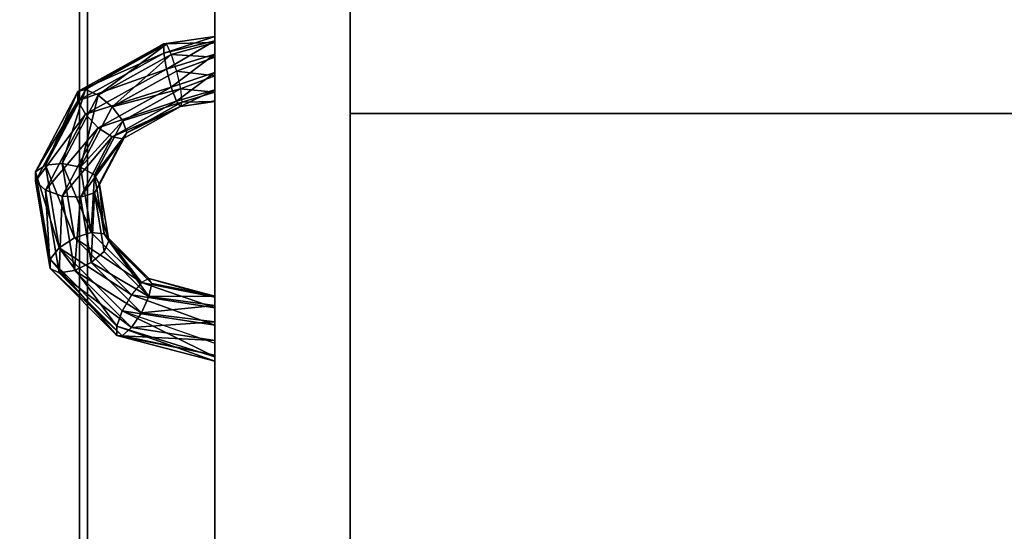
# Model space of a CAD drawing. Extents: x -6 to 47.5, y -34 to 31.
# Tile 7 of 32: x 0.3 to 3.9, y 6 to 7.8. Entities that reach past the tile are written whole.
import ezdxf

# ---------------------------------------------------------------- set-up
doc = ezdxf.new("R2010")
doc.units = 0

# ---------------------------------------------------------------- blocks, each defined once
blk = doc.blocks.new('7dbdae68-fd74-4fa1-aa8c-6c48c534dd5a')
at = {"color": 251, "true_color": 0x5b5b5b, "transparency": 33554687}
mesh = blk.add_polyface(dxfattribs=at)
corners = [(0, 0.5), (0.5, 0.5), (0.5, 31), (0, 31), (0, 0.5, 0.5), (0.5, 0.5, 0.5), (0.5, 31, 0.5), (0, 31, 0.5)]
mesh.append_faces([[corners[k] for k in face] for face in [(0, 1, 2, 3), (4, 5, 6, 7), (0, 1, 5, 4), (1, 2, 6, 5), (2, 3, 7, 6), (3, 0, 4, 7)]], dxfattribs={"color": 251})
mesh = blk.add_polyface(dxfattribs=at)
corners = [(0, 0.5, 67.5), (0.5, 0.5, 67.5), (0.5, 31, 67.5), (0, 31, 67.5), (0, 0.5, 68), (0.5, 0.5, 68), (0.5, 31, 68), (0, 31, 68)]
mesh.append_faces([[corners[k] for k in face] for face in [(0, 1, 2, 3), (4, 5, 6, 7), (0, 1, 5, 4), (1, 2, 6, 5), (2, 3, 7, 6), (3, 0, 4, 7)]], dxfattribs={"color": 251})
blk = doc.blocks.new('Box-f2dcd94c-e359-4122-aaf9-99fff707fdd3')
at = {"color": 252, "true_color": 0x969696, "transparency": 33554687}
mesh = blk.add_polyface(dxfattribs=at)
corners = [(0, 0), (46.5, 0), (46.5, 9.3), (0, 9.3), (0, 0, 0.03), (46.5, 0, 0.03), (46.5, 9.3, 0.03), (0, 9.3, 0.03)]
mesh.append_faces([[corners[k] for k in face] for face in [(0, 1, 2, 3), (4, 5, 6, 7), (0, 1, 5, 4), (1, 2, 6, 5), (2, 3, 7, 6), (3, 0, 4, 7)]], dxfattribs={"color": 252})
blk = doc.blocks.new('Box-6d8b34aa-896e-4915-9047-c3ca62e1d991')
at = {"color": 252, "true_color": 0x969696, "transparency": 33554687}
mesh = blk.add_polyface(dxfattribs=at)
corners = [(0, 0), (0.03, 0), (0.03, 9.3), (0, 9.3), (0, 0, 1.6), (0.03, 0, 1.6), (0.03, 9.3, 1.6), (0, 9.3, 1.6)]
mesh.append_faces([[corners[k] for k in face] for face in [(0, 1, 2, 3), (4, 5, 6, 7), (0, 1, 5, 4), (1, 2, 6, 5), (2, 3, 7, 6), (3, 0, 4, 7)]], dxfattribs={"color": 252})
blk = doc.blocks.new('300a255f-b589-4c11-9166-08a890c80e05')
at = {"transparency": 33554687}
for name in ['Box-f2dcd94c-e359-4122-aaf9-99fff707fdd3', 'Box-6d8b34aa-896e-4915-9047-c3ca62e1d991']:
    blk.add_blockref(name, (0, 0), dxfattribs=at)
blk = doc.blocks.new('8ee8f7ab-e5ad-44de-a733-fdab18c07c56')
at = {"color": 0, "transparency": 33554687}
mesh = blk.add_polyface(dxfattribs=at)
corners = [(0, 0), (1, 0), (1, 1), (0, 1), (0, 0, 1), (1, 0, 1), (1, 1, 1), (0, 1, 1)]
mesh.append_faces([[corners[k] for k in face] for face in [(0, 1, 2, 3), (4, 5, 6, 7), (0, 1, 5, 4), (1, 2, 6, 5), (2, 3, 7, 6), (3, 0, 4, 7)]], dxfattribs={"color": 0})
blk = doc.blocks.new('e24e6d5c-a993-467a-96f8-a859d9fced3c')
at = {"color": 0, "transparency": 33554687}
mesh = blk.add_polyface(dxfattribs=at)
corners = [(0, 0), (1, 0), (1, 1), (0, 1), (0, 0, 1), (1, 0, 1), (1, 1, 1), (0, 1, 1)]
mesh.append_faces([[corners[k] for k in face] for face in [(0, 1, 2, 3), (4, 5, 6, 7), (0, 1, 5, 4), (1, 2, 6, 5), (2, 3, 7, 6), (3, 0, 4, 7)]], dxfattribs={"color": 0})
blk = doc.blocks.new('e92cdfd5-38b1-4d80-b00b-83747023e671')
at = {"color": 253, "true_color": 0xa0a0a0, "transparency": 33554687}
mesh = blk.add_polyface(dxfattribs=at)
corners = [(0, 0), (46.5, 0), (46.5, 30), (0, 30), (0, 0, 0.2), (46.5, 0, 0.2), (46.5, 30, 0.2), (0, 30, 0.2)]
mesh.append_faces([[corners[k] for k in face] for face in [(0, 1, 2, 3), (4, 5, 6, 7), (0, 1, 5, 4), (1, 2, 6, 5), (2, 3, 7, 6), (3, 0, 4, 7)]], dxfattribs={"color": 253})
blk = doc.blocks.new('Box-7137925d-7862-406e-ad80-39e832362103')
at = {"color": 253, "true_color": 0xa0a0a0, "transparency": 33554687}
mesh = blk.add_polyface(dxfattribs=at)
corners = [(0.5, 0.5, 67.8), (4.2, 0.5, 67.8), (4.2, 30.5, 67.8), (0.5, 30.5, 67.8), (0.5, 0.5, 68), (4.2, 0.5, 68), (4.2, 30.5, 68), (0.5, 30.5, 68)]
mesh.append_faces([[corners[k] for k in face] for face in [(0, 1, 2, 3), (4, 5, 6, 7), (0, 1, 5, 4), (1, 2, 6, 5), (2, 3, 7, 6), (3, 0, 4, 7)]], dxfattribs={"color": 253})
blk = doc.blocks.new('2019434c-87ad-4422-b7fe-f20f1b119209')
at = {"linetype": 'Continuous', "transparency": 33554687}
blk.add_blockref('Box-7137925d-7862-406e-ad80-39e832362103', (0, 0), dxfattribs=at)
blk = doc.blocks.new('df842abb-7059-40f6-ae4c-60438c090f97')
at = {"transparency": 33554687}
for name, p in [('7dbdae68-fd74-4fa1-aa8c-6c48c534dd5a', (0, 0)), ('e92cdfd5-38b1-4d80-b00b-83747023e671', (0.5, 0.5)), ('2019434c-87ad-4422-b7fe-f20f1b119209', (0, 0)), ('300a255f-b589-4c11-9166-08a890c80e05', (0.5, 1.9, 4.8))]:
    blk.add_blockref(name, p, dxfattribs=at)
at = {"color": 251, "true_color": 0x5b5b5b, "transparency": 33554687}
for name, p, xscale, yscale, zscale in [('8ee8f7ab-e5ad-44de-a733-fdab18c07c56', (0, 0, -3.5), 1.5, 31, 3.5), ('e24e6d5c-a993-467a-96f8-a859d9fced3c', (1.5, 3, -0.5), 44.5, 4.5, 0.5)]:
    blk.add_blockref(name, p, dxfattribs=dict(at, xscale=xscale, yscale=yscale, zscale=zscale))
blk = doc.blocks.new('a612286a-4d51-4f09-9152-08e56616acd7')
at = {"color": 251, "true_color": 0x5b5b5b, "transparency": 33554687}
mesh = blk.add_polyface(dxfattribs=at)
corners = [(0, 0), (5.33, 0), (5.33, 44.5), (0, 44.5), (0, 0, 36.19), (5.33, 0, 36.19), (5.33, 44.5, 36.19), (0, 44.5, 36.19)]
mesh.append_faces([[corners[k] for k in face] for face in [(0, 1, 2, 3), (4, 5, 6, 7), (0, 1, 5, 4), (1, 2, 6, 5), (2, 3, 7, 6), (3, 0, 4, 7)]], dxfattribs={"color": 251})
blk = doc.blocks.new('6a280eb5-845f-4f11-ade3-829937f81dbc')
at = {"color": 36, "transparency": 33554687}
mesh = blk.add_polyface(dxfattribs=at)
corners = [(-1.718, 4.054, -0.728), (-1.821, 3.829, -0.343), (0.212, 4.167, 0.831), (0.435, 4.412, 0.515)]
mesh.append_faces([[corners[k] for k in face] for face in [(3, 0, 2, 3)]], dxfattribs={"vtx1": -1, "color": 36})
mesh.append_faces([[corners[k] for k in face] for face in [(0, 1, 2, 0)]], dxfattribs={"vtx2": -1, "color": 36})
mesh = blk.add_polyface(dxfattribs=at)
corners = [(-1.489, 4.054, -1.124), (-1.718, 4.054, -0.728), (0.435, 4.412, 0.515), (0.664, 4.412, 0.119)]
mesh.append_faces([[corners[k] for k in face] for face in [(3, 0, 2, 3)]], dxfattribs={"vtx1": -1, "color": 36})
mesh.append_faces([[corners[k] for k in face] for face in [(0, 1, 2, 0)]], dxfattribs={"vtx2": -1, "color": 36})
mesh = blk.add_polyface(dxfattribs=at)
corners = [(-1.208, 3.829, -1.406), (-1.489, 4.054, -1.124), (0.664, 4.412, 0.119), (0.826, 4.167, -0.232)]
mesh.append_faces([[corners[k] for k in face] for face in [(3, 0, 2, 3)]], dxfattribs={"vtx1": -1, "color": 36})
mesh.append_faces([[corners[k] for k in face] for face in [(0, 1, 2, 0)]], dxfattribs={"vtx2": -1, "color": 36})
mesh = blk.add_polyface(dxfattribs=at)
corners = [(0.435, 4.412, 0.515), (0.212, 4.167, 0.831), (2.081, 3.182, 1.91), (2.413, 3.369, 1.658)]
mesh.append_faces([[corners[k] for k in face] for face in [(3, 0, 2, 3)]], dxfattribs={"vtx1": -1, "color": 36})
mesh.append_faces([[corners[k] for k in face] for face in [(0, 1, 2, 0)]], dxfattribs={"vtx2": -1, "color": 36})
mesh = blk.add_polyface(dxfattribs=at)
corners = [(0.664, 4.412, 0.119), (0.435, 4.412, 0.515), (2.413, 3.369, 1.658), (2.642, 3.369, 1.261)]
mesh.append_faces([[corners[k] for k in face] for face in [(3, 0, 2, 3)]], dxfattribs={"vtx1": -1, "color": 36})
mesh.append_faces([[corners[k] for k in face] for face in [(0, 1, 2, 0)]], dxfattribs={"vtx2": -1, "color": 36})
mesh = blk.add_polyface(dxfattribs=at)
corners = [(0.826, 4.167, -0.232), (0.664, 4.412, 0.119), (2.642, 3.369, 1.261), (2.694, 3.182, 0.847)]
mesh.append_faces([[corners[k] for k in face] for face in [(3, 0, 2, 3)]], dxfattribs={"vtx1": -1, "color": 36})
mesh.append_faces([[corners[k] for k in face] for face in [(0, 1, 2, 0)]], dxfattribs={"vtx2": -1, "color": 36})
mesh = blk.add_polyface(dxfattribs=at)
corners = [(-1.821, 3.829, -0.343), (-1.767, 3.451, -0.092), (0.066, 3.755, 0.966), (0.212, 4.167, 0.831)]
mesh.append_faces([[corners[k] for k in face] for face in [(3, 0, 2, 3)]], dxfattribs={"vtx1": -1, "color": 36})
mesh.append_faces([[corners[k] for k in face] for face in [(0, 1, 2, 0)]], dxfattribs={"vtx2": -1, "color": 36})
mesh = blk.add_polyface(dxfattribs=at)
corners = [(-0.963, 3.451, -1.484), (-1.208, 3.829, -1.406), (0.826, 4.167, -0.232), (0.87, 3.755, -0.426)]
mesh.append_faces([[corners[k] for k in face] for face in [(3, 0, 2, 3)]], dxfattribs={"vtx1": -1, "color": 36})
mesh.append_faces([[corners[k] for k in face] for face in [(0, 1, 2, 0)]], dxfattribs={"vtx2": -1, "color": 36})
mesh = blk.add_polyface(dxfattribs=at)
corners = [(0.212, 4.167, 0.831), (0.066, 3.755, 0.966), (1.749, 2.867, 1.938), (2.081, 3.182, 1.91)]
mesh.append_faces([[corners[k] for k in face] for face in [(3, 0, 2, 3)]], dxfattribs={"vtx1": -1, "color": 36})
mesh.append_faces([[corners[k] for k in face] for face in [(0, 1, 2, 0)]], dxfattribs={"vtx2": -1, "color": 36})
mesh = blk.add_polyface(dxfattribs=at)
corners = [(0.87, 3.755, -0.426), (0.826, 4.167, -0.232), (2.694, 3.182, 0.847), (2.553, 2.867, 0.546)]
mesh.append_faces([[corners[k] for k in face] for face in [(3, 0, 2, 3)]], dxfattribs={"vtx1": -1, "color": 36})
mesh.append_faces([[corners[k] for k in face] for face in [(0, 1, 2, 0)]], dxfattribs={"vtx2": -1, "color": 36})
mesh = blk.add_polyface(dxfattribs=at)
corners = [(-1.718, 4.054, -0.728), (-3.362, 2.41, -1.677), (-3.374, 2.276, -1.239), (-1.821, 3.829, -0.343)]
mesh.append_faces([[corners[k] for k in face] for face in [(3, 0, 2, 3)]], dxfattribs={"vtx1": -1, "color": 36})
mesh.append_faces([[corners[k] for k in face] for face in [(0, 1, 2, 0)]], dxfattribs={"vtx2": -1, "color": 36})
mesh = blk.add_polyface(dxfattribs=at)
corners = [(-1.489, 4.054, -1.124), (-3.133, 2.41, -2.073), (-3.362, 2.41, -1.677), (-1.718, 4.054, -0.728)]
mesh.append_faces([[corners[k] for k in face] for face in [(3, 0, 2, 3)]], dxfattribs={"vtx1": -1, "color": 36})
mesh.append_faces([[corners[k] for k in face] for face in [(0, 1, 2, 0)]], dxfattribs={"vtx2": -1, "color": 36})
mesh = blk.add_polyface(dxfattribs=at)
corners = [(-1.208, 3.829, -1.406), (-2.76, 2.276, -2.302), (-3.133, 2.41, -2.073), (-1.489, 4.054, -1.124)]
mesh.append_faces([[corners[k] for k in face] for face in [(3, 0, 2, 3)]], dxfattribs={"vtx1": -1, "color": 36})
mesh.append_faces([[corners[k] for k in face] for face in [(0, 1, 2, 0)]], dxfattribs={"vtx2": -1, "color": 36})
mesh = blk.add_polyface(dxfattribs=at)
corners = [(-1.821, 3.829, -0.343), (-3.374, 2.276, -1.239), (-3.166, 2.051, -0.899), (-1.767, 3.451, -0.092)]
mesh.append_faces([[corners[k] for k in face] for face in [(3, 0, 2, 3)]], dxfattribs={"vtx1": -1, "color": 36})
mesh.append_faces([[corners[k] for k in face] for face in [(0, 1, 2, 0)]], dxfattribs={"vtx2": -1, "color": 36})
mesh = blk.add_polyface(dxfattribs=at)
corners = [(-1.208, 3.829, -1.406), (-0.963, 3.451, -1.484), (-2.362, 2.051, -2.292), (-2.76, 2.276, -2.302)]
mesh.append_faces([[corners[k] for k in face] for face in [(3, 0, 2, 3)]], dxfattribs={"vtx1": -1, "color": 36})
mesh.append_faces([[corners[k] for k in face] for face in [(0, 1, 2, 0)]], dxfattribs={"vtx2": -1, "color": 36})
mesh = blk.add_polyface(dxfattribs=at)
corners = [(-1.767, 3.451, -0.092), (-1.571, 3.039, -0.054), (0.042, 3.307, 0.878), (0.066, 3.755, 0.966)]
mesh.append_faces([[corners[k] for k in face] for face in [(3, 0, 2, 3)]], dxfattribs={"vtx1": -1, "color": 36})
mesh.append_faces([[corners[k] for k in face] for face in [(0, 1, 2, 0)]], dxfattribs={"vtx2": -1, "color": 36})
mesh = blk.add_polyface(dxfattribs=at)
corners = [(-0.832, 3.039, -1.334), (-0.963, 3.451, -1.484), (0.87, 3.755, -0.426), (0.781, 3.307, -0.402)]
mesh.append_faces([[corners[k] for k in face] for face in [(3, 0, 2, 3)]], dxfattribs={"vtx1": -1, "color": 36})
mesh.append_faces([[corners[k] for k in face] for face in [(0, 1, 2, 0)]], dxfattribs={"vtx2": -1, "color": 36})
mesh = blk.add_polyface(dxfattribs=at)
corners = [(0.066, 3.755, 0.966), (0.042, 3.307, 0.878), (1.525, 2.525, 1.734), (1.749, 2.867, 1.938)]
mesh.append_faces([[corners[k] for k in face] for face in [(3, 0, 2, 3)]], dxfattribs={"vtx1": -1, "color": 36})
mesh.append_faces([[corners[k] for k in face] for face in [(0, 1, 2, 0)]], dxfattribs={"vtx2": -1, "color": 36})
mesh = blk.add_polyface(dxfattribs=at)
corners = [(0.781, 3.307, -0.402), (0.87, 3.755, -0.426), (2.553, 2.867, 0.546), (2.264, 2.525, 0.454)]
mesh.append_faces([[corners[k] for k in face] for face in [(3, 0, 2, 3)]], dxfattribs={"vtx1": -1, "color": 36})
mesh.append_faces([[corners[k] for k in face] for face in [(0, 1, 2, 0)]], dxfattribs={"vtx2": -1, "color": 36})
mesh = blk.add_polyface(dxfattribs=at)
corners = [(-1.767, 3.451, -0.092), (-3.166, 2.051, -0.899), (-2.803, 1.806, -0.765), (-1.571, 3.039, -0.054)]
mesh.append_faces([[corners[k] for k in face] for face in [(3, 0, 2, 3)]], dxfattribs={"vtx1": -1, "color": 36})
mesh.append_faces([[corners[k] for k in face] for face in [(0, 1, 2, 0)]], dxfattribs={"vtx2": -1, "color": 36})
mesh = blk.add_polyface(dxfattribs=at)
corners = [(-0.963, 3.451, -1.484), (-0.832, 3.039, -1.334), (-2.064, 1.806, -2.045), (-2.362, 2.051, -2.292)]
mesh.append_faces([[corners[k] for k in face] for face in [(3, 0, 2, 3)]], dxfattribs={"vtx1": -1, "color": 36})
mesh.append_faces([[corners[k] for k in face] for face in [(0, 1, 2, 0)]], dxfattribs={"vtx2": -1, "color": 36})
mesh = blk.add_polyface(dxfattribs=at)
corners = [(-1.571, 3.039, -0.054), (-1.297, 2.724, -0.242), (0.15, 2.964, 0.593), (0.042, 3.307, 0.878)]
mesh.append_faces([[corners[k] for k in face] for face in [(3, 0, 2, 3)]], dxfattribs={"vtx1": -1, "color": 36})
mesh.append_faces([[corners[k] for k in face] for face in [(0, 1, 2, 0)]], dxfattribs={"vtx2": -1, "color": 36})
mesh = blk.add_polyface(dxfattribs=at)
corners = [(0.589, 2.964, -0.167), (-0.858, 2.724, -1.002), (-0.832, 3.039, -1.334), (0.781, 3.307, -0.402)]
mesh.append_faces([[corners[k] for k in face] for face in [(3, 0, 2, 3)]], dxfattribs={"vtx1": -1, "color": 36})
mesh.append_faces([[corners[k] for k in face] for face in [(0, 1, 2, 0)]], dxfattribs={"vtx2": -1, "color": 36})
mesh = blk.add_polyface(dxfattribs=at)
corners = [(0.042, 3.307, 0.878), (0.15, 2.964, 0.593), (1.479, 2.263, 1.361), (1.525, 2.525, 1.734)]
mesh.append_faces([[corners[k] for k in face] for face in [(3, 0, 2, 3)]], dxfattribs={"vtx1": -1, "color": 36})
mesh.append_faces([[corners[k] for k in face] for face in [(0, 1, 2, 0)]], dxfattribs={"vtx2": -1, "color": 36})
mesh = blk.add_polyface(dxfattribs=at)
corners = [(1.918, 2.263, 0.6), (0.589, 2.964, -0.167), (0.781, 3.307, -0.402), (2.264, 2.525, 0.454)]
mesh.append_faces([[corners[k] for k in face] for face in [(3, 0, 2, 3)]], dxfattribs={"vtx1": -1, "color": 36})
mesh.append_faces([[corners[k] for k in face] for face in [(0, 1, 2, 0)]], dxfattribs={"vtx2": -1, "color": 36})
mesh = blk.add_polyface(dxfattribs=at)
corners = [(2.081, 3.182, 1.91), (1.749, 2.867, 1.938), (2.75, 1.069, 2.516), (3.191, 1.186, 2.551)]
mesh.append_faces([[corners[k] for k in face] for face in [(3, 0, 2, 3)]], dxfattribs={"vtx1": -1, "color": 36})
mesh.append_faces([[corners[k] for k in face] for face in [(0, 1, 2, 0)]], dxfattribs={"vtx2": -1, "color": 36})
mesh = blk.add_polyface(dxfattribs=at)
corners = [(2.413, 3.369, 1.658), (2.081, 3.182, 1.91), (3.191, 1.186, 2.551), (3.589, 1.256, 2.337)]
mesh.append_faces([[corners[k] for k in face] for face in [(3, 0, 2, 3)]], dxfattribs={"vtx1": -1, "color": 36})
mesh.append_faces([[corners[k] for k in face] for face in [(0, 1, 2, 0)]], dxfattribs={"vtx2": -1, "color": 36})
mesh = blk.add_polyface(dxfattribs=at)
corners = [(2.642, 3.369, 1.261), (2.413, 3.369, 1.658), (3.589, 1.256, 2.337), (3.818, 1.256, 1.94)]
mesh.append_faces([[corners[k] for k in face] for face in [(3, 0, 2, 3)]], dxfattribs={"vtx1": -1, "color": 36})
mesh.append_faces([[corners[k] for k in face] for face in [(0, 1, 2, 0)]], dxfattribs={"vtx2": -1, "color": 36})
mesh = blk.add_polyface(dxfattribs=at)
corners = [(2.553, 2.867, 0.546), (2.694, 3.182, 0.847), (3.805, 1.186, 1.488), (3.554, 1.069, 1.124)]
mesh.append_faces([[corners[k] for k in face] for face in [(3, 0, 2, 3)]], dxfattribs={"vtx1": -1, "color": 36})
mesh.append_faces([[corners[k] for k in face] for face in [(0, 1, 2, 0)]], dxfattribs={"vtx2": -1, "color": 36})
mesh = blk.add_polyface(dxfattribs=at)
corners = [(2.694, 3.182, 0.847), (2.642, 3.369, 1.261), (3.818, 1.256, 1.94), (3.805, 1.186, 1.488)]
mesh.append_faces([[corners[k] for k in face] for face in [(3, 0, 2, 3)]], dxfattribs={"vtx1": -1, "color": 36})
mesh.append_faces([[corners[k] for k in face] for face in [(0, 1, 2, 0)]], dxfattribs={"vtx2": -1, "color": 36})
mesh = blk.add_polyface(dxfattribs=at)
corners = [(-1.571, 3.039, -0.054), (-2.803, 1.806, -0.765), (-2.401, 1.619, -0.879), (-1.297, 2.724, -0.242)]
mesh.append_faces([[corners[k] for k in face] for face in [(3, 0, 2, 3)]], dxfattribs={"vtx1": -1, "color": 36})
mesh.append_faces([[corners[k] for k in face] for face in [(0, 1, 2, 0)]], dxfattribs={"vtx2": -1, "color": 36})
mesh = blk.add_polyface(dxfattribs=at)
corners = [(-0.858, 2.724, -1.002), (-1.962, 1.619, -1.64), (-2.064, 1.806, -2.045), (-0.832, 3.039, -1.334)]
mesh.append_faces([[corners[k] for k in face] for face in [(3, 0, 2, 3)]], dxfattribs={"vtx1": -1, "color": 36})
mesh.append_faces([[corners[k] for k in face] for face in [(0, 1, 2, 0)]], dxfattribs={"vtx2": -1, "color": 36})
mesh = blk.add_polyface(dxfattribs=at)
corners = [(0.15, 2.964, 0.593), (-1.297, 2.724, -0.242), (-1.031, 2.607, -0.595), (0.353, 2.837, 0.204)]
mesh.append_faces([[corners[k] for k in face] for face in [(3, 0, 2, 3)]], dxfattribs={"vtx1": -1, "color": 36})
mesh.append_faces([[corners[k] for k in face] for face in [(0, 1, 2, 0)]], dxfattribs={"vtx2": -1, "color": 36})
mesh = blk.add_polyface(dxfattribs=at)
corners = [(0.353, 2.837, 0.204), (-1.031, 2.607, -0.595), (-0.858, 2.724, -1.002), (0.589, 2.964, -0.167)]
mesh.append_faces([[corners[k] for k in face] for face in [(3, 0, 2, 3)]], dxfattribs={"vtx1": -1, "color": 36})
mesh.append_faces([[corners[k] for k in face] for face in [(0, 1, 2, 0)]], dxfattribs={"vtx2": -1, "color": 36})
mesh = blk.add_polyface(dxfattribs=at)
corners = [(1.479, 2.263, 1.361), (0.15, 2.964, 0.593), (0.353, 2.837, 0.204), (1.625, 2.166, 0.938)]
mesh.append_faces([[corners[k] for k in face] for face in [(3, 0, 2, 3)]], dxfattribs={"vtx1": -1, "color": 36})
mesh.append_faces([[corners[k] for k in face] for face in [(0, 1, 2, 0)]], dxfattribs={"vtx2": -1, "color": 36})
mesh = blk.add_polyface(dxfattribs=at)
corners = [(1.625, 2.166, 0.938), (0.353, 2.837, 0.204), (0.589, 2.964, -0.167), (1.918, 2.263, 0.6)]
mesh.append_faces([[corners[k] for k in face] for face in [(3, 0, 2, 3)]], dxfattribs={"vtx1": -1, "color": 36})
mesh.append_faces([[corners[k] for k in face] for face in [(0, 1, 2, 0)]], dxfattribs={"vtx2": -1, "color": 36})
mesh = blk.add_polyface(dxfattribs=at)
corners = [(-2.401, 1.619, -0.879), (-2.088, 1.549, -1.205), (-1.031, 2.607, -0.595), (-1.297, 2.724, -0.242)]
mesh.append_faces([[corners[k] for k in face] for face in [(3, 0, 2, 3)]], dxfattribs={"vtx1": -1, "color": 36})
mesh.append_faces([[corners[k] for k in face] for face in [(0, 1, 2, 0)]], dxfattribs={"vtx2": -1, "color": 36})
mesh = blk.add_polyface(dxfattribs=at)
corners = [(-1.031, 2.607, -0.595), (-2.088, 1.549, -1.205), (-1.962, 1.619, -1.64), (-0.858, 2.724, -1.002)]
mesh.append_faces([[corners[k] for k in face] for face in [(3, 0, 2, 3)]], dxfattribs={"vtx1": -1, "color": 36})
mesh.append_faces([[corners[k] for k in face] for face in [(0, 1, 2, 0)]], dxfattribs={"vtx2": -1, "color": 36})
mesh = blk.add_polyface(dxfattribs=at)
corners = [(1.749, 2.867, 1.938), (1.525, 2.525, 1.734), (2.406, 0.941, 2.242), (2.75, 1.069, 2.516)]
mesh.append_faces([[corners[k] for k in face] for face in [(3, 0, 2, 3)]], dxfattribs={"vtx1": -1, "color": 36})
mesh.append_faces([[corners[k] for k in face] for face in [(0, 1, 2, 0)]], dxfattribs={"vtx2": -1, "color": 36})
mesh = blk.add_polyface(dxfattribs=at)
corners = [(2.264, 2.525, 0.454), (2.553, 2.867, 0.546), (3.554, 1.069, 1.124), (3.145, 0.941, 0.963)]
mesh.append_faces([[corners[k] for k in face] for face in [(3, 0, 2, 3)]], dxfattribs={"vtx1": -1, "color": 36})
mesh.append_faces([[corners[k] for k in face] for face in [(0, 1, 2, 0)]], dxfattribs={"vtx2": -1, "color": 36})
mesh = blk.add_polyface(dxfattribs=at)
corners = [(1.525, 2.525, 1.734), (1.479, 2.263, 1.361), (2.269, 0.844, 1.817), (2.406, 0.941, 2.242)]
mesh.append_faces([[corners[k] for k in face] for face in [(3, 0, 2, 3)]], dxfattribs={"vtx1": -1, "color": 36})
mesh.append_faces([[corners[k] for k in face] for face in [(0, 1, 2, 0)]], dxfattribs={"vtx2": -1, "color": 36})
mesh = blk.add_polyface(dxfattribs=at)
corners = [(2.708, 0.844, 1.056), (1.918, 2.263, 0.6), (2.264, 2.525, 0.454), (3.145, 0.941, 0.963)]
mesh.append_faces([[corners[k] for k in face] for face in [(3, 0, 2, 3)]], dxfattribs={"vtx1": -1, "color": 36})
mesh.append_faces([[corners[k] for k in face] for face in [(0, 1, 2, 0)]], dxfattribs={"vtx2": -1, "color": 36})
mesh = blk.add_polyface(dxfattribs=at)
corners = [(-3.133, 2.41, -2.073), (-3.889, 0, -2.245), (-3.997, 0, -1.8), (-3.362, 2.41, -1.677)]
mesh.append_faces([[corners[k] for k in face] for face in [(3, 0, 2, 3)]], dxfattribs={"vtx1": -1, "color": 36})
mesh.append_faces([[corners[k] for k in face] for face in [(0, 1, 2, 0)]], dxfattribs={"vtx2": -1, "color": 36})
mesh = blk.add_polyface(dxfattribs=at)
corners = [(-3.362, 2.41, -1.677), (-3.997, 0, -1.8), (-3.847, 0, -1.368), (-3.374, 2.276, -1.239)]
mesh.append_faces([[corners[k] for k in face] for face in [(3, 0, 2, 3)]], dxfattribs={"vtx1": -1, "color": 36})
mesh.append_faces([[corners[k] for k in face] for face in [(0, 1, 2, 0)]], dxfattribs={"vtx2": -1, "color": 36})
mesh = blk.add_polyface(dxfattribs=at)
corners = [(-2.76, 2.276, -2.302), (-3.557, 0, -2.561), (-3.889, 0, -2.245), (-3.133, 2.41, -2.073)]
mesh.append_faces([[corners[k] for k in face] for face in [(3, 0, 2, 3)]], dxfattribs={"vtx1": -1, "color": 36})
mesh.append_faces([[corners[k] for k in face] for face in [(0, 1, 2, 0)]], dxfattribs={"vtx2": -1, "color": 36})
mesh = blk.add_polyface(dxfattribs=at)
corners = [(-3.374, 2.276, -1.239), (-3.847, 0, -1.368), (-3.487, 0, -1.085), (-3.166, 2.051, -0.899)]
mesh.append_faces([[corners[k] for k in face] for face in [(3, 0, 2, 3)]], dxfattribs={"vtx1": -1, "color": 36})
mesh.append_faces([[corners[k] for k in face] for face in [(0, 1, 2, 0)]], dxfattribs={"vtx2": -1, "color": 36})
mesh = blk.add_polyface(dxfattribs=at)
corners = [(-2.76, 2.276, -2.302), (-3.557, 0, -2.561), (-3.108, 0, -2.648), (-2.362, 2.051, -2.292)]
mesh.append_faces([[corners[k] for k in face] for face in [(3, 0, 2, 3)]], dxfattribs={"vtx1": -1, "color": 36})
mesh.append_faces([[corners[k] for k in face] for face in [(0, 1, 2, 0)]], dxfattribs={"vtx2": -1, "color": 36})
mesh = blk.add_polyface(dxfattribs=at)
corners = [(2.269, 0.844, 1.817), (1.479, 2.263, 1.361), (1.625, 2.166, 0.938), (2.381, 0.807, 1.375)]
mesh.append_faces([[corners[k] for k in face] for face in [(3, 0, 2, 3)]], dxfattribs={"vtx1": -1, "color": 36})
mesh.append_faces([[corners[k] for k in face] for face in [(0, 1, 2, 0)]], dxfattribs={"vtx2": -1, "color": 36})
mesh = blk.add_polyface(dxfattribs=at)
corners = [(2.381, 0.807, 1.375), (1.625, 2.166, 0.938), (1.918, 2.263, 0.6), (2.708, 0.844, 1.056)]
mesh.append_faces([[corners[k] for k in face] for face in [(3, 0, 2, 3)]], dxfattribs={"vtx1": -1, "color": 36})
mesh.append_faces([[corners[k] for k in face] for face in [(0, 1, 2, 0)]], dxfattribs={"vtx2": -1, "color": 36})
mesh = blk.add_polyface(dxfattribs=at)
corners = [(-3.166, 2.051, -0.899), (-3.487, 0, -1.085), (-3.031, 0, -1.041), (-2.803, 1.806, -0.765)]
mesh.append_faces([[corners[k] for k in face] for face in [(3, 0, 2, 3)]], dxfattribs={"vtx1": -1, "color": 36})
mesh.append_faces([[corners[k] for k in face] for face in [(0, 1, 2, 0)]], dxfattribs={"vtx2": -1, "color": 36})
mesh = blk.add_polyface(dxfattribs=at)
corners = [(-2.362, 2.051, -2.292), (-3.108, 0, -2.648), (-2.683, 0, -2.477), (-2.064, 1.806, -2.045)]
mesh.append_faces([[corners[k] for k in face] for face in [(3, 0, 2, 3)]], dxfattribs={"vtx1": -1, "color": 36})
mesh.append_faces([[corners[k] for k in face] for face in [(0, 1, 2, 0)]], dxfattribs={"vtx2": -1, "color": 36})
mesh = blk.add_polyface(dxfattribs=at)
corners = [(-2.803, 1.806, -0.765), (-3.031, 0, -1.041), (-2.625, 0, -1.251), (-2.401, 1.619, -0.879)]
mesh.append_faces([[corners[k] for k in face] for face in [(3, 0, 2, 3)]], dxfattribs={"vtx1": -1, "color": 36})
mesh.append_faces([[corners[k] for k in face] for face in [(0, 1, 2, 0)]], dxfattribs={"vtx2": -1, "color": 36})
mesh = blk.add_polyface(dxfattribs=at)
corners = [(-2.064, 1.806, -2.045), (-2.683, 0, -2.477), (-2.418, 0, -2.105), (-1.962, 1.619, -1.64)]
mesh.append_faces([[corners[k] for k in face] for face in [(3, 0, 2, 3)]], dxfattribs={"vtx1": -1, "color": 36})
mesh.append_faces([[corners[k] for k in face] for face in [(0, 1, 2, 0)]], dxfattribs={"vtx2": -1, "color": 36})
mesh = blk.add_polyface(dxfattribs=at)
corners = [(-2.401, 1.619, -0.879), (-2.625, 0, -1.251), (-2.396, 0, -1.647), (-2.088, 1.549, -1.205)]
mesh.append_faces([[corners[k] for k in face] for face in [(3, 0, 2, 3)]], dxfattribs={"vtx1": -1, "color": 36})
mesh.append_faces([[corners[k] for k in face] for face in [(0, 1, 2, 0)]], dxfattribs={"vtx2": -1, "color": 36})
mesh = blk.add_polyface(dxfattribs=at)
corners = [(-1.962, 1.619, -1.64), (-2.418, 0, -2.105), (-2.396, 0, -1.647), (-2.088, 1.549, -1.205)]
mesh.append_faces([[corners[k] for k in face] for face in [(3, 0, 2, 3)]], dxfattribs={"vtx1": -1, "color": 36})
mesh.append_faces([[corners[k] for k in face] for face in [(0, 1, 2, 0)]], dxfattribs={"vtx2": -1, "color": 36})
mesh = blk.add_polyface(dxfattribs=at)
corners = [(3.191, 1.186, 2.551), (3.557, 0, 2.561), (3.889, 0, 2.245), (3.589, 1.256, 2.337)]
mesh.append_faces([[corners[k] for k in face] for face in [(3, 0, 2, 3)]], dxfattribs={"vtx1": -1, "color": 36})
mesh.append_faces([[corners[k] for k in face] for face in [(0, 1, 2, 0)]], dxfattribs={"vtx2": -1, "color": 36})
mesh = blk.add_polyface(dxfattribs=at)
corners = [(3.589, 1.256, 2.337), (3.889, 0, 2.245), (3.997, 0, 1.8), (3.818, 1.256, 1.94)]
mesh.append_faces([[corners[k] for k in face] for face in [(3, 0, 2, 3)]], dxfattribs={"vtx1": -1, "color": 36})
mesh.append_faces([[corners[k] for k in face] for face in [(0, 1, 2, 0)]], dxfattribs={"vtx2": -1, "color": 36})
mesh = blk.add_polyface(dxfattribs=at)
corners = [(3.818, 1.256, 1.94), (3.997, 0, 1.8), (3.847, 0, 1.368), (3.805, 1.186, 1.488)]
mesh.append_faces([[corners[k] for k in face] for face in [(3, 0, 2, 3)]], dxfattribs={"vtx1": -1, "color": 36})
mesh.append_faces([[corners[k] for k in face] for face in [(0, 1, 2, 0)]], dxfattribs={"vtx2": -1, "color": 36})
mesh = blk.add_polyface(dxfattribs=at)
corners = [(2.406, 0.941, 2.242), (2.683, 0, 2.477), (3.108, 0, 2.648), (2.75, 1.069, 2.516)]
mesh.append_faces([[corners[k] for k in face] for face in [(3, 0, 2, 3)]], dxfattribs={"vtx1": -1, "color": 36})
mesh.append_faces([[corners[k] for k in face] for face in [(0, 1, 2, 0)]], dxfattribs={"vtx2": -1, "color": 36})
mesh = blk.add_polyface(dxfattribs=at)
corners = [(2.75, 1.069, 2.516), (3.108, 0, 2.648), (3.557, 0, 2.561), (3.191, 1.186, 2.551)]
mesh.append_faces([[corners[k] for k in face] for face in [(3, 0, 2, 3)]], dxfattribs={"vtx1": -1, "color": 36})
mesh.append_faces([[corners[k] for k in face] for face in [(0, 1, 2, 0)]], dxfattribs={"vtx2": -1, "color": 36})
mesh = blk.add_polyface(dxfattribs=at)
corners = [(3.145, 0.941, 0.963), (3.031, 0, 1.041), (3.487, 0, 1.085), (3.554, 1.069, 1.124)]
mesh.append_faces([[corners[k] for k in face] for face in [(3, 0, 2, 3)]], dxfattribs={"vtx1": -1, "color": 36})
mesh.append_faces([[corners[k] for k in face] for face in [(0, 1, 2, 0)]], dxfattribs={"vtx2": -1, "color": 36})
mesh = blk.add_polyface(dxfattribs=at)
corners = [(3.554, 1.069, 1.124), (3.487, 0, 1.085), (3.847, 0, 1.368), (3.805, 1.186, 1.488)]
mesh.append_faces([[corners[k] for k in face] for face in [(3, 0, 2, 3)]], dxfattribs={"vtx1": -1, "color": 36})
mesh.append_faces([[corners[k] for k in face] for face in [(0, 1, 2, 0)]], dxfattribs={"vtx2": -1, "color": 36})
mesh = blk.add_polyface(dxfattribs=at)
corners = [(2.269, 0.844, 1.817), (2.418, 0, 2.105), (2.683, 0, 2.477), (2.406, 0.941, 2.242)]
mesh.append_faces([[corners[k] for k in face] for face in [(3, 0, 2, 3)]], dxfattribs={"vtx1": -1, "color": 36})
mesh.append_faces([[corners[k] for k in face] for face in [(0, 1, 2, 0)]], dxfattribs={"vtx2": -1, "color": 36})
mesh = blk.add_polyface(dxfattribs=at)
corners = [(2.269, 0.844, 1.817), (2.418, 0, 2.105), (2.396, 0, 1.647), (2.381, 0.807, 1.375)]
mesh.append_faces([[corners[k] for k in face] for face in [(3, 0, 2, 3)]], dxfattribs={"vtx1": -1, "color": 36})
mesh.append_faces([[corners[k] for k in face] for face in [(0, 1, 2, 0)]], dxfattribs={"vtx2": -1, "color": 36})
mesh = blk.add_polyface(dxfattribs=at)
corners = [(2.381, 0.807, 1.375), (2.396, 0, 1.647), (2.625, 0, 1.251), (2.708, 0.844, 1.056)]
mesh.append_faces([[corners[k] for k in face] for face in [(3, 0, 2, 3)]], dxfattribs={"vtx1": -1, "color": 36})
mesh.append_faces([[corners[k] for k in face] for face in [(0, 1, 2, 0)]], dxfattribs={"vtx2": -1, "color": 36})
mesh = blk.add_polyface(dxfattribs=at)
corners = [(2.708, 0.844, 1.056), (2.625, 0, 1.251), (3.031, 0, 1.041), (3.145, 0.941, 0.963)]
mesh.append_faces([[corners[k] for k in face] for face in [(3, 0, 2, 3)]], dxfattribs={"vtx1": -1, "color": 36})
mesh.append_faces([[corners[k] for k in face] for face in [(0, 1, 2, 0)]], dxfattribs={"vtx2": -1, "color": 36})
blk = doc.blocks.new('e4b04f5d-081a-458c-a0e6-f9bafb143014')
at = {"transparency": 33554687, "rotation": 270}
blk.add_blockref('a612286a-4d51-4f09-9152-08e56616acd7', (1, 5.33), dxfattribs=at)
at = {"transparency": 33554687, "xscale": 0.15, "yscale": 0.15, "zscale": 0.15, "rotation": 450}
for p in [(1, 2.665, 1), (1, 2.665, 4.1991), (1, 2.665, 7.3982), (1, 2.665, 10.5973), (1, 2.665, 13.7964), (1, 2.665, 16.9955), (1, 2.665, 20.1945), (1, 2.665, 23.3936), (1, 2.665, 26.5927), (1, 2.665, 29.7918), (1, 2.665, 32.9909)]:
    blk.add_blockref('6a280eb5-845f-4f11-ade3-829937f81dbc', p, dxfattribs=at)
blk = doc.blocks.new('97f9285b-437d-4694-9773-36c8226b6f98')
at = {"color": 251, "true_color": 0x5b5b5b, "transparency": 33554687}
mesh = blk.add_polyface(dxfattribs=at)
corners = [(0, 0), (5.33, 0), (5.33, 44.5), (0, 44.5), (0, 0, 36.19), (5.33, 0, 36.19), (5.33, 44.5, 36.19), (0, 44.5, 36.19)]
mesh.append_faces([[corners[k] for k in face] for face in [(0, 1, 2, 3), (4, 5, 6, 7), (0, 1, 5, 4), (1, 2, 6, 5), (2, 3, 7, 6), (3, 0, 4, 7)]], dxfattribs={"color": 251})
blk = doc.blocks.new('ca38aa76-38db-478a-823b-257f37312936')
at = {"transparency": 33554687, "rotation": 270}
blk.add_blockref('97f9285b-437d-4694-9773-36c8226b6f98', (1, 5.33), dxfattribs=at)
at = {"transparency": 33554687, "xscale": 0.15, "yscale": 0.15, "zscale": 0.15, "rotation": 450}
for p in [(1, 2.665, 1), (1, 2.665, 4.1991), (1, 2.665, 7.3982), (1, 2.665, 10.5973), (1, 2.665, 13.7964), (1, 2.665, 16.9955), (1, 2.665, 20.1945), (1, 2.665, 23.3936), (1, 2.665, 26.5927), (1, 2.665, 29.7918), (1, 2.665, 32.9909)]:
    blk.add_blockref('6a280eb5-845f-4f11-ade3-829937f81dbc', p, dxfattribs=at)

msp = doc.modelspace()

# ---------------------------------------------------------------- block references
at = {"transparency": 33554687}
for name, p in [('df842abb-7059-40f6-ae4c-60438c090f97', (0, 0)), ('e4b04f5d-081a-458c-a0e6-f9bafb143014', (0, 4.52, 6.3)), ('ca38aa76-38db-478a-823b-257f37312936', (0, 4.52, 6.3))]:
    msp.add_blockref(name, p, dxfattribs=at)

doc.saveas('drawing.dxf')
